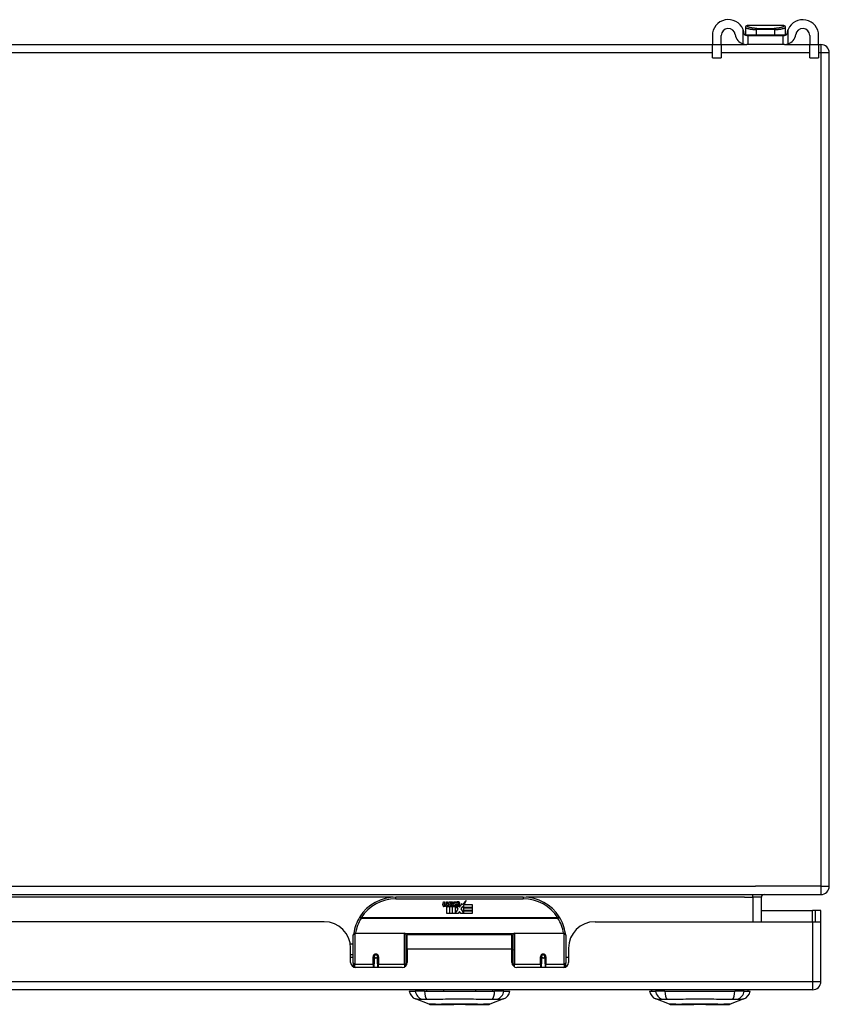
# Model space of a CAD drawing. Header units: inches. Extents: x 20 to 506, y 54 to 238.
# Tile 7 of 33: x 107 to 116, y 54 to 66. Entities that reach past the tile are written whole.
import ezdxf

# ---------------------------------------------------------------- set-up
doc = ezdxf.new("R2010")
doc.units = ezdxf.units.IN
doc.header["$MEASUREMENT"] = 0
doc.layers.add('Visible Edges(ANSI)', color=7, linetype='Continuous', lineweight=25)
doc.layers.add('Visible Tangent Edges(ANSI)', color=7, linetype='Continuous', lineweight=25)

msp = doc.modelspace()

# ---------------------------------------------------------------- linework, layer by layer
at = {"layer": 'Visible Edges(ANSI)'}
for p, q in [((115.264, 65.918), (115.264, 65.917)), ((115.264, 65.917), (115.264, 65.828)), ((115.717, 65.938), (115.284, 65.938)), ((115.737, 65.917), (115.737, 65.918)), ((115.737, 65.828), (115.737, 65.917)), ((114.875, 65.82), (114.875, 65.713)), ((114.98, 65.713), (114.98, 65.82)), ((115.279, 65.82), (115.297, 65.82)), ((115.297, 65.715), (115.297, 65.82)), ((115.297, 65.82), (115.703, 65.82)), ((115.703, 65.82), (115.722, 65.82)), ((115.703, 65.82), (115.703, 65.715)), ((116.02, 65.82), (116.02, 65.713)), ((116.125, 65.713), (116.125, 65.82)), ((68.349, 65.715), (114.875, 65.715)), ((114.875, 65.557), (114.875, 65.713)), ((114.98, 65.715), (115.279, 65.715)), ((114.98, 65.713), (114.98, 65.557)), ((115.297, 65.715), (115.279, 65.715)), ((115.703, 65.715), (115.297, 65.715)), ((115.722, 65.715), (115.703, 65.715)), ((115.722, 65.715), (116.02, 65.715)), ((116.02, 65.557), (116.02, 65.713)), ((116.125, 65.715), (116.151, 65.715)), ((116.125, 65.713), (116.125, 65.557)), ((116.25, 55.814), (116.25, 65.616)), ((114.875, 65.557), (114.98, 65.557)), ((116.02, 65.557), (116.125, 65.557)), ((68.349, 55.715), (116.151, 55.715)), ((112.652, 55.685), (111.152, 55.685)), ((111.707, 55.596), (111.713, 55.63)), ((111.713, 55.63), (111.726, 55.63)), ((111.726, 55.63), (111.72, 55.596)), ((111.743, 55.608), (111.747, 55.63)), ((111.747, 55.63), (111.76, 55.63)), ((111.76, 55.63), (111.754, 55.596)), ((111.777, 55.608), (111.781, 55.63)), ((111.781, 55.63), (111.794, 55.63)), ((111.794, 55.63), (111.784, 55.575)), ((111.79, 55.575), (111.814, 55.602)), ((111.801, 55.63), (111.817, 55.63)), ((111.814, 55.602), (111.801, 55.63)), ((111.817, 55.63), (111.825, 55.611)), ((111.825, 55.611), (111.827, 55.611)), ((111.827, 55.611), (111.84, 55.63)), ((111.857, 55.63), (111.832, 55.602)), ((111.832, 55.602), (111.846, 55.575)), ((111.84, 55.63), (111.857, 55.63)), ((111.855, 55.606), (111.892, 55.606)), ((111.862, 55.618), (111.862, 55.627)), ((111.903, 55.568), (111.934, 55.612)), ((111.934, 55.612), (111.936, 55.598)), ((111.936, 55.598), (111.98, 55.644)), ((111.98, 55.644), (111.955, 55.597)), ((115.452, 55.395), (115.452, 55.684)), ((111.752, 55.492), (111.752, 55.571)), ((111.782, 55.492), (111.752, 55.492)), ((111.77, 55.579), (111.769, 55.573)), ((111.769, 55.573), (111.782, 55.573)), ((111.774, 55.585), (111.771, 55.585)), ((111.773, 55.575), (111.774, 55.585)), ((111.784, 55.575), (111.773, 55.575)), ((111.782, 55.573), (111.782, 55.492)), ((111.786, 55.573), (111.808, 55.573)), ((111.786, 55.492), (111.786, 55.573)), ((111.816, 55.492), (111.786, 55.492)), ((111.806, 55.575), (111.79, 55.575)), ((111.82, 55.594), (111.806, 55.575)), ((111.808, 55.573), (111.816, 55.583)), ((111.816, 55.583), (111.816, 55.492)), ((111.822, 55.594), (111.82, 55.594)), ((111.82, 55.59), (111.827, 55.573)), ((111.82, 55.492), (111.82, 55.59)), ((111.887, 55.492), (111.82, 55.492)), ((111.83, 55.575), (111.822, 55.594)), ((111.827, 55.573), (111.85, 55.573)), ((111.846, 55.575), (111.83, 55.575)), ((111.85, 55.573), (111.85, 55.493)), ((111.85, 55.493), (111.886, 55.542)), ((111.886, 55.542), (111.866, 55.572)), ((111.891, 55.597), (111.867, 55.597)), ((111.901, 55.518), (111.887, 55.492)), ((111.896, 55.58), (111.903, 55.568)), ((111.918, 55.492), (111.901, 55.518)), ((111.936, 55.574), (111.916, 55.546)), ((111.916, 55.546), (111.953, 55.492)), ((112.052, 55.492), (111.918, 55.492)), ((111.938, 55.564), (111.936, 55.574)), ((111.953, 55.593), (111.938, 55.564)), ((111.953, 55.565), (111.953, 55.593)), ((112.052, 55.565), (111.953, 55.565)), ((111.953, 55.56), (112.052, 55.56)), ((111.953, 55.528), (111.953, 55.56)), ((112.052, 55.528), (111.953, 55.528)), ((111.953, 55.524), (112.052, 55.524)), ((111.953, 55.492), (111.953, 55.524)), ((111.955, 55.597), (112.052, 55.597)), ((112.052, 55.597), (112.052, 55.565)), ((112.052, 55.56), (112.052, 55.528)), ((112.052, 55.524), (112.052, 55.492)), ((115.452, 55.529), (116.053, 55.529)), ((116.084, 55.529), (116.053, 55.529)), ((116.152, 55.529), (116.084, 55.529)), ((116.084, 55.529), (116.084, 55.395)), ((116.152, 55.412), (116.152, 55.529)), ((110.309, 55.395), (100.394, 55.395)), ((113.495, 55.395), (116.053, 55.395)), ((116.053, 55.395), (116.15, 55.395)), ((116.152, 54.694), (116.152, 55.412)), ((110.672, 55.26), (111.256, 55.26)), ((112.548, 55.26), (113.132, 55.26)), ((110.617, 55.135), (110.652, 55.135)), ((110.652, 54.91), (110.652, 55.24)), ((111.272, 55.244), (111.272, 54.906)), ((111.272, 55.168), (111.286, 55.168)), ((111.286, 55.072), (111.286, 55.24)), ((112.517, 55.24), (111.286, 55.24)), ((112.517, 55.072), (112.517, 55.24)), ((112.532, 54.906), (112.532, 55.244)), ((113.152, 55.24), (113.152, 54.91)), ((110.621, 54.917), (110.621, 55.083)), ((111.286, 55.072), (111.286, 54.917)), ((112.517, 54.917), (112.517, 55.072)), ((113.183, 55.083), (113.183, 54.917)), ((110.621, 55.009), (110.652, 55.009)), ((110.652, 54.976), (110.621, 54.976)), ((110.652, 54.91), (110.652, 54.865)), ((110.896, 54.987), (110.896, 54.901)), ((110.898, 54.985), (110.896, 54.985)), ((110.897, 54.993), (110.899, 54.992)), ((110.898, 54.993), (110.898, 54.987)), ((110.902, 54.976), (110.9, 54.976)), ((110.936, 54.976), (110.933, 54.976)), ((110.937, 54.984), (110.939, 54.984)), ((110.939, 54.901), (110.939, 54.987)), ((111.272, 54.977), (111.286, 54.977)), ((111.272, 54.879), (111.272, 54.906)), ((112.532, 54.906), (112.532, 54.879)), ((112.865, 54.987), (112.865, 54.901)), ((112.865, 54.985), (112.867, 54.985)), ((112.867, 54.997), (112.867, 54.987)), ((112.87, 54.976), (112.868, 54.976)), ((112.904, 54.976), (112.902, 54.976)), ((112.906, 54.987), (112.906, 54.997)), ((112.906, 54.985), (112.908, 54.985)), ((112.908, 54.901), (112.908, 54.987)), ((113.183, 54.976), (113.152, 54.976)), ((113.152, 54.865), (113.152, 54.91)), ((111.227, 54.858), (110.68, 54.858)), ((110.896, 54.858), (110.896, 54.901)), ((110.939, 54.901), (110.939, 54.858)), ((113.124, 54.858), (112.577, 54.858)), ((112.865, 54.858), (112.865, 54.901)), ((112.908, 54.901), (112.908, 54.858)), ((116.053, 54.595), (68.448, 54.595)), ((111.311, 54.579), (111.379, 54.579)), ((111.49, 54.579), (111.379, 54.579)), ((111.49, 54.579), (112.314, 54.579)), ((111.514, 54.595), (111.514, 54.579)), ((111.714, 54.595), (111.714, 54.579)), ((112.09, 54.595), (112.09, 54.579)), ((112.29, 54.595), (112.29, 54.579)), ((112.424, 54.579), (112.314, 54.579)), ((112.424, 54.579), (112.492, 54.579)), ((114.137, 54.579), (114.205, 54.579)), ((114.316, 54.579), (114.205, 54.579)), ((114.316, 54.579), (115.14, 54.579)), ((115.25, 54.579), (115.14, 54.579)), ((115.25, 54.579), (115.318, 54.579)), ((111.545, 54.425), (111.385, 54.487)), ((112.419, 54.487), (112.259, 54.425)), ((114.371, 54.425), (114.211, 54.487)), ((115.245, 54.487), (115.085, 54.425))]:
    msp.add_line(p, q, dxfattribs=at)
at = {"layer": 'Visible Edges(ANSI)', "flags": 128}
for points in [[(115.249, 65.846), (115.248, 65.848), (115.248, 65.85), (115.248, 65.852), (115.247, 65.854), (115.247, 65.856), (115.246, 65.858), (115.246, 65.86), (115.246, 65.862), (115.245, 65.864), (115.245, 65.866), (115.244, 65.868), (115.244, 65.87), (115.243, 65.872), (115.242, 65.874), (115.242, 65.876), (115.241, 65.878), (115.241, 65.88), (115.24, 65.882), (115.239, 65.884), (115.238, 65.886), (115.238, 65.888), (115.237, 65.889), (115.236, 65.891), (115.235, 65.893)], [(115.279, 65.82), (115.278, 65.82), (115.276, 65.82), (115.275, 65.82), (115.273, 65.82), (115.272, 65.821), (115.27, 65.821), (115.268, 65.822), (115.267, 65.822), (115.265, 65.823), (115.263, 65.824), (115.262, 65.825), (115.26, 65.826), (115.259, 65.827), (115.257, 65.829), (115.256, 65.83), (115.255, 65.832), (115.254, 65.833), (115.253, 65.835), (115.252, 65.837), (115.251, 65.838), (115.25, 65.84), (115.249, 65.842), (115.249, 65.844), (115.249, 65.846)], [(115.752, 65.846), (115.752, 65.844), (115.752, 65.842), (115.751, 65.84), (115.75, 65.838), (115.749, 65.837), (115.748, 65.835), (115.747, 65.833), (115.746, 65.832), (115.745, 65.83), (115.744, 65.829), (115.742, 65.827), (115.741, 65.826), (115.739, 65.825), (115.737, 65.824), (115.736, 65.823), (115.734, 65.822), (115.733, 65.822), (115.731, 65.821), (115.729, 65.821), (115.728, 65.82), (115.726, 65.82), (115.725, 65.82), (115.723, 65.82), (115.722, 65.82)], [(115.765, 65.893), (115.765, 65.891), (115.764, 65.889), (115.763, 65.888), (115.762, 65.886), (115.762, 65.884), (115.761, 65.882), (115.76, 65.88), (115.76, 65.878), (115.759, 65.876), (115.759, 65.874), (115.758, 65.872), (115.757, 65.87), (115.757, 65.868), (115.756, 65.866), (115.756, 65.864), (115.755, 65.862), (115.755, 65.86), (115.754, 65.858), (115.754, 65.856), (115.754, 65.854), (115.753, 65.852), (115.753, 65.85), (115.753, 65.848), (115.752, 65.846)], [(115.235, 65.722), (115.237, 65.721), (115.239, 65.721), (115.241, 65.72), (115.243, 65.72), (115.245, 65.719), (115.247, 65.719), (115.249, 65.718), (115.251, 65.718), (115.253, 65.717), (115.255, 65.717), (115.257, 65.716), (115.259, 65.716), (115.261, 65.716), (115.263, 65.716), (115.264, 65.715), (115.266, 65.715), (115.268, 65.715), (115.27, 65.715), (115.272, 65.715), (115.273, 65.715), (115.275, 65.715), (115.276, 65.715), (115.278, 65.715), (115.279, 65.715)], [(115.722, 65.715), (115.723, 65.715), (115.725, 65.715), (115.726, 65.715), (115.728, 65.715), (115.729, 65.715), (115.731, 65.715), (115.733, 65.715), (115.735, 65.715), (115.736, 65.715), (115.738, 65.716), (115.74, 65.716), (115.742, 65.716), (115.744, 65.716), (115.746, 65.717), (115.748, 65.717), (115.75, 65.718), (115.752, 65.718), (115.754, 65.719), (115.756, 65.719), (115.758, 65.72), (115.76, 65.72), (115.762, 65.721), (115.764, 65.721), (115.765, 65.722)], [(110.657, 55.259), (110.657, 55.258), (110.657, 55.258), (110.657, 55.258), (110.657, 55.258), (110.657, 55.257), (110.657, 55.257), (110.657, 55.257), (110.657, 55.257), (110.657, 55.256), (110.657, 55.256), (110.657, 55.256), (110.657, 55.256), (110.657, 55.255), (110.657, 55.255), (110.657, 55.255), (110.657, 55.255), (110.657, 55.254), (110.657, 55.254), (110.657, 55.254), (110.657, 55.254), (110.657, 55.253), (110.657, 55.253), (110.657, 55.253), (110.657, 55.253)], [(113.147, 55.253), (113.147, 55.253), (113.147, 55.253), (113.147, 55.253), (113.147, 55.254), (113.147, 55.254), (113.147, 55.254), (113.147, 55.254), (113.147, 55.255), (113.147, 55.255), (113.147, 55.255), (113.147, 55.255), (113.147, 55.256), (113.147, 55.256), (113.147, 55.256), (113.147, 55.256), (113.147, 55.257), (113.147, 55.257), (113.147, 55.257), (113.147, 55.257), (113.147, 55.258), (113.147, 55.258), (113.147, 55.258), (113.146, 55.258), (113.146, 55.259)], [(110.896, 54.987), (110.896, 54.99), (110.897, 54.993), (110.898, 54.995), (110.899, 54.998), (110.9, 55), (110.902, 55.002), (110.904, 55.004), (110.906, 55.006), (110.909, 55.007), (110.912, 55.008), (110.915, 55.009), (110.918, 55.009), (110.921, 55.009), (110.924, 55.008), (110.926, 55.007), (110.929, 55.006), (110.931, 55.004), (110.933, 55.002), (110.935, 55), (110.937, 54.998), (110.938, 54.995), (110.939, 54.993), (110.939, 54.99), (110.939, 54.987)], [(111.286, 54.939), (111.286, 54.939), (111.286, 54.939), (111.286, 54.939), (111.286, 54.939), (111.286, 54.939), (111.286, 54.939), (111.286, 54.94), (111.286, 54.94), (111.286, 54.94), (111.286, 54.94), (111.286, 54.94), (111.286, 54.94), (111.286, 54.94), (111.286, 54.94), (111.286, 54.94), (111.286, 54.94), (111.286, 54.94), (111.286, 54.94), (111.286, 54.94), (111.286, 54.94), (111.286, 54.94), (111.286, 54.94), (111.286, 54.94), (111.286, 54.94)], [(112.517, 54.94), (112.517, 54.94), (112.517, 54.94), (112.518, 54.94), (112.518, 54.94), (112.518, 54.94), (112.518, 54.94), (112.518, 54.94), (112.518, 54.94), (112.518, 54.94), (112.518, 54.94), (112.518, 54.94), (112.518, 54.94), (112.518, 54.94), (112.518, 54.94), (112.518, 54.94), (112.518, 54.94), (112.518, 54.94), (112.518, 54.939), (112.518, 54.939), (112.518, 54.939), (112.518, 54.939), (112.518, 54.939), (112.518, 54.939), (112.518, 54.939)], [(112.865, 54.987), (112.865, 54.99), (112.865, 54.993), (112.866, 54.995), (112.867, 54.998), (112.869, 55), (112.87, 55.002), (112.873, 55.004), (112.875, 55.006), (112.878, 55.007), (112.88, 55.008), (112.883, 55.009), (112.886, 55.009), (112.889, 55.009), (112.892, 55.008), (112.895, 55.007), (112.897, 55.006), (112.9, 55.004), (112.902, 55.002), (112.904, 55), (112.905, 54.998), (112.906, 54.995), (112.907, 54.993), (112.908, 54.99), (112.908, 54.987)], [(111.547, 54.425), (111.547, 54.425), (111.549, 54.425), (111.551, 54.425), (111.554, 54.424), (111.557, 54.424), (111.562, 54.424), (111.568, 54.424), (111.574, 54.424), (111.581, 54.424), (111.589, 54.424), (111.597, 54.424), (111.607, 54.424), (111.617, 54.424), (111.627, 54.424), (111.639, 54.424), (111.651, 54.424), (111.663, 54.424), (111.676, 54.424), (111.69, 54.424), (111.704, 54.424), (111.719, 54.424), (111.734, 54.424), (111.75, 54.424), (111.766, 54.424), (111.782, 54.424), (111.799, 54.424), (111.816, 54.424), (111.833, 54.424), (111.85, 54.425), (111.867, 54.425), (111.884, 54.425), (111.902, 54.425), (111.919, 54.425), (111.937, 54.425), (111.954, 54.425), (111.971, 54.424), (111.988, 54.424), (112.005, 54.424), (112.022, 54.424), (112.038, 54.424), (112.054, 54.424), (112.07, 54.424), (112.085, 54.424), (112.1, 54.424), (112.114, 54.424), (112.128, 54.424), (112.141, 54.424), (112.153, 54.424), (112.165, 54.424), (112.177, 54.424), (112.187, 54.424), (112.197, 54.424), (112.207, 54.424), (112.215, 54.424), (112.223, 54.424), (112.23, 54.424), (112.236, 54.424), (112.242, 54.424), (112.246, 54.424), (112.25, 54.424), (112.253, 54.425), (112.255, 54.425), (112.257, 54.425), (112.257, 54.425)], [(114.373, 54.425), (114.373, 54.425), (114.375, 54.425), (114.377, 54.425), (114.38, 54.424), (114.383, 54.424), (114.388, 54.424), (114.394, 54.424), (114.4, 54.424), (114.407, 54.424), (114.415, 54.424), (114.423, 54.424), (114.433, 54.424), (114.443, 54.424), (114.453, 54.424), (114.465, 54.424), (114.477, 54.424), (114.489, 54.424), (114.503, 54.424), (114.516, 54.424), (114.53, 54.424), (114.545, 54.424), (114.56, 54.424), (114.576, 54.424), (114.592, 54.424), (114.608, 54.424), (114.625, 54.424), (114.642, 54.424), (114.659, 54.424), (114.676, 54.425), (114.693, 54.425), (114.711, 54.425), (114.728, 54.425), (114.746, 54.425), (114.763, 54.425), (114.78, 54.425), (114.798, 54.424), (114.814, 54.424), (114.831, 54.424), (114.848, 54.424), (114.864, 54.424), (114.88, 54.424), (114.896, 54.424), (114.911, 54.424), (114.926, 54.424), (114.94, 54.424), (114.954, 54.424), (114.967, 54.424), (114.979, 54.424), (114.991, 54.424), (115.003, 54.424), (115.013, 54.424), (115.023, 54.424), (115.033, 54.424), (115.041, 54.424), (115.049, 54.424), (115.056, 54.424), (115.062, 54.424), (115.068, 54.424), (115.072, 54.424), (115.076, 54.424), (115.079, 54.425), (115.081, 54.425), (115.083, 54.425), (115.083, 54.425)]]:
    msp.add_lwpolyline(points, dxfattribs=at)
at = {"layer": 'Visible Edges(ANSI)'}
for centre in [(110.918, 54.987), (112.886, 54.987)]:
    msp.add_circle(centre, 0.0197, dxfattribs=at)
for centre, radius, start, end in [((115.063, 65.82), 0.188, 23.0739, 180), ((115.284, 65.918), 0.0197, 90, 180), ((115.717, 65.918), 0.0197, 0, 90), ((115.938, 65.82), 0.187, 0, 156.9261), ((115.063, 65.82), 0.0825, 8.1564, 180), ((115.279, 65.851), 0.136, 188.1564, 251.2171), ((115.272, 65.828), 0.00787, 180, 218.1289), ((115.729, 65.828), 0.00787, 321.8711, 0), ((115.722, 65.851), 0.136, 288.7829, 351.8436), ((115.938, 65.82), 0.0825, 0, 171.8436), ((116.151, 65.616), 0.099, 0, 90), ((115.483, 55.684), 0.031, 90, 180), ((116.151, 55.814), 0.099, 270, 0), ((111.152, 55.185), 0.5, 90, 147.7623), ((111.697, 55.615), 0.0465, 328.5584, 350.8257), ((111.731, 55.616), 0.0465, 327.5992, 350), ((111.881, 55.595), 0.0282, 156.1555, 203.8445), ((111.88, 55.569), 0.0607, 81.5605, 107.3343), ((111.874, 55.59), 0.0307, 64.6784, 112.5609), ((111.883, 55.609), 0.0096, 343.5261, 64.6784), ((111.886, 55.61), 0.0197, 356.5646, 81.5605), ((111.866, 55.611), 0.0398, 314.1684, 356.5646), ((112.652, 55.185), 0.5, 32.2377, 90), ((111.735, 55.59), 0.0288, 169, 198.4748), ((111.718, 55.584), 0.0105, 198.4748, 269.6788), ((111.718, 55.599), 0.0246, 269.6788, 333.9508), ((111.732, 55.593), 0.0123, 169.9922, 203.5487), ((111.727, 55.591), 0.006, 203.5487, 276.1027), ((111.726, 55.597), 0.0126, 276.1027, 327.6083), ((111.768, 55.59), 0.0288, 183.6169, 196.9928), ((111.751, 55.584), 0.0101, 196.9928, 269.4776), ((111.751, 55.598), 0.024, 269.4776, 327.4114), ((111.752, 55.595), 0.024, 268.7952, 316.5849), ((111.766, 55.593), 0.0123, 170, 203.5571), ((111.76, 55.591), 0.006, 203.5571, 276.03), ((111.76, 55.597), 0.0126, 276.03, 327.5992), ((111.869, 55.59), 0.0152, 203.8445, 265.0802), ((111.875, 55.593), 0.00955, 151.4547, 231.1652), ((111.873, 55.604), 0.033, 257.079, 313.1785), ((111.873, 55.604), 0.0299, 260.4085, 314.1684), ((111.876, 55.594), 0.0109, 231.1652, 289.3797), ((111.874, 55.599), 0.0168, 289.3797, 352.9975), ((110.309, 55.083), 0.312, 0, 90), ((111.152, 55.185), 0.5, 147.7623, 171.4919), ((112.652, 55.185), 0.5, 8.5081, 32.2377), ((113.495, 55.083), 0.312, 90, 180), ((116.053, 55.412), 0.099, 350.1123, 0), ((110.672, 55.24), 0.0197, 90, 180), ((111.256, 55.244), 0.0157, 0, 90), ((112.548, 55.244), 0.0157, 90, 180), ((113.132, 55.24), 0.0197, 0, 90), ((110.68, 54.917), 0.0591, 180, 270), ((110.918, 54.987), 0.0217, 180, 350.853), ((111.227, 54.917), 0.0591, 270, 0), ((112.577, 54.917), 0.0591, 180, 270), ((112.886, 54.987), 0.0217, 180, 0), ((113.124, 54.917), 0.0591, 270, 0), ((116.053, 54.694), 0.099, 270, 0), ((111.428, 54.597), 0.118, 188.6009, 248.7495), ((112.376, 54.597), 0.118, 291.2505, 351.3991), ((114.254, 54.597), 0.118, 188.6009, 248.7495), ((114.196, 54.572), 0.0394, 143.1301, 168.463), ((115.202, 54.597), 0.118, 291.2505, 351.3991), ((115.259, 54.572), 0.0394, 11.537, 36.8699), ((111.547, 54.429), 0.00492, 248.7495, 269.7912), ((112.257, 54.429), 0.00492, 270.2088, 291.2505), ((114.373, 54.429), 0.00492, 248.7495, 269.7912), ((115.083, 54.429), 0.00492, 270.2088, 291.2505)]:
    msp.add_arc(centre, radius, start, end, dxfattribs=at)
for start_param, end_param in [(3.444465, 3.571292), (5.853486, 5.980313)]:
    msp.add_ellipse((112.886, 54.996), major_axis=(0.0217, 0), ratio=0.267949, start_param=start_param, end_param=end_param, dxfattribs=at)
at = {"layer": 'Visible Tangent Edges(ANSI)'}
for p, q in [((115.235, 65.893), (115.235, 65.722)), ((115.264, 65.828), (115.395, 65.828)), ((115.395, 65.828), (115.395, 65.891)), ((115.605, 65.891), (115.395, 65.891)), ((115.395, 65.828), (115.605, 65.828)), ((115.397, 65.905), (115.603, 65.905)), ((115.605, 65.891), (115.605, 65.828)), ((115.605, 65.828), (115.737, 65.828)), ((115.765, 65.722), (115.765, 65.893)), ((114.98, 65.713), (114.875, 65.713)), ((116.125, 65.713), (116.02, 65.713)), ((116.151, 65.715), (116.151, 65.616)), ((114.875, 65.616), (68.349, 65.616)), ((116.02, 65.616), (114.98, 65.616)), ((116.151, 65.616), (116.125, 65.616)), ((116.25, 65.616), (116.151, 65.616)), ((116.151, 65.616), (116.151, 55.814)), ((68.349, 55.814), (115.384, 55.814)), ((115.353, 55.684), (115.353, 55.715)), ((116.151, 55.814), (115.384, 55.814)), ((116.151, 55.814), (116.25, 55.814)), ((116.151, 55.814), (116.151, 55.715)), ((111.12, 55.684), (99.583, 55.684)), ((111.152, 55.665), (111.152, 55.685)), ((111.152, 55.665), (112.652, 55.665)), ((112.652, 55.685), (112.652, 55.665)), ((115.252, 55.684), (112.684, 55.684)), ((115.252, 55.684), (115.353, 55.684)), ((115.452, 55.684), (115.353, 55.684)), ((115.353, 55.684), (115.353, 55.395)), ((116.053, 55.395), (116.053, 55.529)), ((110.746, 55.441), (110.729, 55.451)), ((113.058, 55.441), (110.746, 55.441)), ((110.746, 55.437), (110.746, 55.441)), ((110.746, 55.437), (113.058, 55.437)), ((113.075, 55.451), (113.058, 55.441)), ((113.058, 55.441), (113.058, 55.437)), ((116.053, 55.395), (116.053, 54.694)), ((110.672, 55.26), (110.672, 54.891)), ((111.256, 54.891), (111.256, 55.26)), ((112.534, 55.252), (111.27, 55.252)), ((112.548, 55.26), (112.548, 54.891)), ((113.132, 54.891), (113.132, 55.26)), ((112.517, 55.072), (111.286, 55.072)), ((110.886, 54.891), (110.886, 54.983)), ((110.949, 54.983), (110.949, 54.891)), ((112.855, 54.891), (112.855, 54.983)), ((112.877, 55.007), (112.895, 55.007)), ((112.918, 54.983), (112.918, 54.891)), ((110.672, 54.859), (110.672, 54.891)), ((110.886, 54.891), (110.672, 54.891)), ((110.886, 54.891), (110.886, 54.858)), ((111.256, 54.891), (110.949, 54.891)), ((110.949, 54.858), (110.949, 54.891)), ((111.256, 54.891), (111.256, 54.866)), ((112.548, 54.866), (112.548, 54.891)), ((112.855, 54.891), (112.548, 54.891)), ((112.855, 54.891), (112.855, 54.858)), ((113.132, 54.891), (112.918, 54.891)), ((112.918, 54.858), (112.918, 54.891)), ((113.132, 54.891), (113.132, 54.859)), ((68.448, 54.694), (116.053, 54.694)), ((116.053, 54.694), (116.152, 54.694)), ((116.053, 54.694), (116.053, 54.595)), ((115.245, 54.487), (115.085, 54.425))]:
    msp.add_line(p, q, dxfattribs=at)
at = {"layer": 'Visible Tangent Edges(ANSI)', "flags": 128}
for points in [[(115.264, 65.917), (115.264, 65.916), (115.265, 65.915), (115.267, 65.914), (115.268, 65.913), (115.271, 65.912), (115.274, 65.91), (115.277, 65.909), (115.281, 65.908), (115.285, 65.906), (115.29, 65.905), (115.295, 65.903), (115.3, 65.902), (115.306, 65.9), (115.313, 65.899), (115.32, 65.897), (115.327, 65.896), (115.334, 65.895), (115.342, 65.894), (115.35, 65.893), (115.359, 65.892), (115.368, 65.891), (115.377, 65.891), (115.386, 65.891), (115.395, 65.891)], [(115.281, 65.936), (115.281, 65.936), (115.281, 65.937), (115.282, 65.937), (115.282, 65.937), (115.282, 65.937), (115.282, 65.937), (115.282, 65.937), (115.282, 65.937), (115.282, 65.937), (115.282, 65.937), (115.282, 65.937), (115.283, 65.937), (115.283, 65.938), (115.283, 65.938), (115.283, 65.938), (115.283, 65.938), (115.283, 65.938), (115.283, 65.938), (115.283, 65.938), (115.283, 65.938), (115.284, 65.938), (115.284, 65.938), (115.284, 65.938), (115.284, 65.938)], [(115.397, 65.905), (115.389, 65.905), (115.38, 65.905), (115.371, 65.906), (115.363, 65.906), (115.355, 65.907), (115.347, 65.908), (115.34, 65.91), (115.333, 65.911), (115.327, 65.913), (115.32, 65.914), (115.315, 65.916), (115.309, 65.918), (115.304, 65.92), (115.3, 65.921), (115.296, 65.923), (115.292, 65.925), (115.289, 65.927), (115.286, 65.929), (115.284, 65.93), (115.282, 65.932), (115.281, 65.933), (115.281, 65.934), (115.281, 65.935), (115.281, 65.936)], [(115.72, 65.936), (115.72, 65.935), (115.72, 65.934), (115.72, 65.933), (115.718, 65.932), (115.717, 65.93), (115.715, 65.929), (115.712, 65.927), (115.709, 65.925), (115.705, 65.923), (115.701, 65.921), (115.697, 65.92), (115.692, 65.918), (115.686, 65.916), (115.68, 65.914), (115.674, 65.913), (115.668, 65.911), (115.661, 65.91), (115.653, 65.908), (115.646, 65.907), (115.638, 65.906), (115.63, 65.906), (115.621, 65.905), (115.612, 65.905), (115.603, 65.905)], [(115.605, 65.891), (115.615, 65.891), (115.624, 65.891), (115.633, 65.891), (115.642, 65.892), (115.651, 65.893), (115.659, 65.894), (115.667, 65.895), (115.674, 65.896), (115.681, 65.897), (115.688, 65.899), (115.695, 65.9), (115.701, 65.902), (115.706, 65.903), (115.711, 65.905), (115.716, 65.906), (115.72, 65.908), (115.724, 65.909), (115.727, 65.91), (115.73, 65.912), (115.733, 65.913), (115.734, 65.914), (115.736, 65.915), (115.736, 65.916), (115.737, 65.917)], [(115.717, 65.938), (115.717, 65.938), (115.717, 65.938), (115.717, 65.938), (115.717, 65.938), (115.718, 65.938), (115.718, 65.938), (115.718, 65.938), (115.718, 65.938), (115.718, 65.938), (115.718, 65.938), (115.718, 65.938), (115.718, 65.937), (115.718, 65.937), (115.719, 65.937), (115.719, 65.937), (115.719, 65.937), (115.719, 65.937), (115.719, 65.937), (115.719, 65.937), (115.719, 65.937), (115.719, 65.937), (115.72, 65.937), (115.72, 65.936), (115.72, 65.936)], [(112.532, 55.108), (112.531, 55.108), (112.531, 55.109), (112.53, 55.109), (112.53, 55.11), (112.529, 55.111), (112.529, 55.111), (112.528, 55.112), (112.528, 55.112), (112.527, 55.113), (112.526, 55.113), (112.526, 55.114), (112.525, 55.115), (112.525, 55.115), (112.524, 55.116), (112.523, 55.116), (112.523, 55.117), (112.522, 55.117), (112.521, 55.118), (112.521, 55.118), (112.52, 55.119), (112.519, 55.119), (112.519, 55.12), (112.518, 55.121), (112.517, 55.121)], [(112.517, 55.103), (112.519, 55.101), (112.52, 55.1), (112.521, 55.098), (112.522, 55.096), (112.523, 55.094), (112.523, 55.092), (112.524, 55.091), (112.525, 55.089), (112.526, 55.087), (112.527, 55.085), (112.527, 55.083), (112.528, 55.082), (112.529, 55.08), (112.529, 55.078), (112.53, 55.076), (112.53, 55.075), (112.53, 55.073), (112.531, 55.071), (112.531, 55.069), (112.531, 55.068), (112.532, 55.066), (112.532, 55.064), (112.532, 55.063), (112.532, 55.061)], [(110.949, 54.983), (110.949, 54.987), (110.948, 54.991), (110.947, 54.995), (110.945, 54.999), (110.943, 55.002), (110.941, 55.006), (110.938, 55.009), (110.934, 55.011), (110.93, 55.013), (110.926, 55.015), (110.922, 55.016), (110.918, 55.016), (110.913, 55.016), (110.909, 55.015), (110.905, 55.013), (110.901, 55.011), (110.898, 55.009), (110.895, 55.006), (110.892, 55.002), (110.89, 54.999), (110.888, 54.995), (110.887, 54.991), (110.886, 54.987), (110.886, 54.983)], [(111.286, 54.977), (111.285, 54.974), (111.284, 54.972), (111.284, 54.97), (111.283, 54.967), (111.283, 54.965), (111.282, 54.962), (111.282, 54.96), (111.281, 54.958), (111.281, 54.955), (111.28, 54.953), (111.28, 54.95), (111.279, 54.948), (111.279, 54.945), (111.278, 54.943), (111.278, 54.941), (111.278, 54.938), (111.277, 54.936), (111.277, 54.933), (111.276, 54.931), (111.276, 54.928), (111.276, 54.926), (111.276, 54.923), (111.275, 54.921), (111.275, 54.918)], [(112.529, 54.918), (112.529, 54.921), (112.528, 54.924), (112.528, 54.926), (112.528, 54.929), (112.527, 54.931), (112.527, 54.934), (112.527, 54.937), (112.526, 54.939), (112.526, 54.942), (112.525, 54.944), (112.525, 54.947), (112.524, 54.949), (112.524, 54.952), (112.523, 54.954), (112.523, 54.957), (112.522, 54.96), (112.522, 54.962), (112.521, 54.965), (112.521, 54.967), (112.52, 54.97), (112.519, 54.972), (112.519, 54.975), (112.518, 54.977), (112.517, 54.98)], [(112.918, 54.983), (112.917, 54.987), (112.917, 54.991), (112.916, 54.995), (112.914, 54.999), (112.912, 55.002), (112.909, 55.006), (112.906, 55.009), (112.903, 55.011), (112.899, 55.013), (112.895, 55.015), (112.89, 55.016), (112.886, 55.016), (112.882, 55.016), (112.878, 55.015), (112.874, 55.013), (112.87, 55.011), (112.866, 55.009), (112.863, 55.006), (112.861, 55.002), (112.859, 54.999), (112.857, 54.995), (112.856, 54.991), (112.855, 54.987), (112.855, 54.983)], [(111.385, 54.487), (111.386, 54.487), (111.386, 54.487), (111.387, 54.487), (111.388, 54.487), (111.389, 54.487), (111.39, 54.487), (111.392, 54.487), (111.394, 54.487), (111.396, 54.487), (111.399, 54.487), (111.402, 54.486), (111.405, 54.486), (111.408, 54.486), (111.412, 54.486), (111.415, 54.486), (111.419, 54.486), (111.424, 54.486), (111.428, 54.486), (111.433, 54.486), (111.438, 54.486), (111.443, 54.486), (111.448, 54.486), (111.454, 54.486), (111.462, 54.485)], [(111.462, 54.485), (111.463, 54.485), (111.465, 54.485), (111.466, 54.486), (111.468, 54.486), (111.47, 54.486), (111.471, 54.486), (111.473, 54.486), (111.475, 54.486), (111.477, 54.486), (111.479, 54.486), (111.481, 54.486), (111.483, 54.486), (111.485, 54.486), (111.488, 54.486), (111.49, 54.486), (111.492, 54.486), (111.495, 54.486), (111.497, 54.486), (111.5, 54.486), (111.502, 54.486), (111.505, 54.486), (111.508, 54.485), (111.511, 54.485), (111.513, 54.485)], [(111.513, 54.485), (111.547, 54.486), (111.578, 54.486), (111.609, 54.486), (111.641, 54.486), (111.673, 54.486), (111.705, 54.486), (111.738, 54.487), (111.77, 54.487), (111.803, 54.487), (111.836, 54.487), (111.869, 54.487), (111.902, 54.487), (111.935, 54.487), (111.968, 54.487), (112.001, 54.487), (112.033, 54.487), (112.066, 54.487), (112.099, 54.486), (112.131, 54.486), (112.163, 54.486), (112.195, 54.486), (112.226, 54.486), (112.257, 54.486), (112.291, 54.485)], [(112.291, 54.485), (112.293, 54.485), (112.296, 54.485), (112.299, 54.486), (112.301, 54.486), (112.304, 54.486), (112.307, 54.486), (112.309, 54.486), (112.311, 54.486), (112.314, 54.486), (112.316, 54.486), (112.318, 54.486), (112.321, 54.486), (112.323, 54.486), (112.325, 54.486), (112.327, 54.486), (112.329, 54.486), (112.331, 54.486), (112.333, 54.486), (112.334, 54.486), (112.336, 54.486), (112.338, 54.486), (112.339, 54.485), (112.341, 54.485), (112.342, 54.485)], [(112.342, 54.485), (112.35, 54.486), (112.356, 54.486), (112.361, 54.486), (112.366, 54.486), (112.371, 54.486), (112.376, 54.486), (112.38, 54.486), (112.385, 54.486), (112.389, 54.486), (112.392, 54.486), (112.396, 54.486), (112.399, 54.486), (112.402, 54.486), (112.405, 54.487), (112.408, 54.487), (112.41, 54.487), (112.412, 54.487), (112.414, 54.487), (112.415, 54.487), (112.416, 54.487), (112.417, 54.487), (112.418, 54.487), (112.418, 54.487), (112.419, 54.487)], [(114.211, 54.487), (114.212, 54.487), (114.212, 54.487), (114.213, 54.487), (114.214, 54.487), (114.215, 54.487), (114.216, 54.487), (114.218, 54.487), (114.22, 54.487), (114.222, 54.487), (114.225, 54.487), (114.228, 54.486), (114.231, 54.486), (114.234, 54.486), (114.238, 54.486), (114.241, 54.486), (114.245, 54.486), (114.25, 54.486), (114.254, 54.486), (114.259, 54.486), (114.264, 54.486), (114.269, 54.486), (114.274, 54.486), (114.28, 54.486), (114.288, 54.485)], [(114.288, 54.485), (114.289, 54.485), (114.291, 54.485), (114.292, 54.486), (114.294, 54.486), (114.296, 54.486), (114.297, 54.486), (114.299, 54.486), (114.301, 54.486), (114.303, 54.486), (114.305, 54.486), (114.307, 54.486), (114.309, 54.486), (114.311, 54.486), (114.314, 54.486), (114.316, 54.486), (114.318, 54.486), (114.321, 54.486), (114.323, 54.486), (114.326, 54.486), (114.329, 54.486), (114.331, 54.486), (114.334, 54.485), (114.337, 54.485), (114.339, 54.485)], [(114.339, 54.485), (114.373, 54.486), (114.404, 54.486), (114.435, 54.486), (114.467, 54.486), (114.499, 54.486), (114.531, 54.486), (114.564, 54.487), (114.596, 54.487), (114.629, 54.487), (114.662, 54.487), (114.695, 54.487), (114.728, 54.487), (114.761, 54.487), (114.794, 54.487), (114.827, 54.487), (114.859, 54.487), (114.892, 54.487), (114.925, 54.486), (114.957, 54.486), (114.989, 54.486), (115.021, 54.486), (115.052, 54.486), (115.083, 54.486), (115.117, 54.485)], [(115.117, 54.485), (115.118, 54.485), (115.119, 54.485), (115.121, 54.485), (115.122, 54.485), (115.123, 54.486), (115.125, 54.486), (115.126, 54.486), (115.127, 54.486), (115.129, 54.486), (115.13, 54.486), (115.131, 54.486), (115.133, 54.486), (115.134, 54.486), (115.135, 54.486), (115.136, 54.486), (115.137, 54.486), (115.139, 54.486), (115.14, 54.486), (115.141, 54.486), (115.142, 54.486), (115.143, 54.486), (115.145, 54.486), (115.146, 54.486), (115.147, 54.486)], [(115.147, 54.486), (115.148, 54.486), (115.149, 54.486), (115.15, 54.486), (115.151, 54.486), (115.152, 54.486), (115.153, 54.486), (115.154, 54.486), (115.155, 54.486), (115.156, 54.486), (115.157, 54.486), (115.158, 54.486), (115.159, 54.486), (115.159, 54.486), (115.16, 54.486), (115.161, 54.486), (115.162, 54.486), (115.163, 54.486), (115.164, 54.486), (115.164, 54.486), (115.165, 54.485), (115.166, 54.485), (115.167, 54.485), (115.167, 54.485), (115.168, 54.485)], [(115.168, 54.485), (115.176, 54.486), (115.182, 54.486), (115.187, 54.486), (115.192, 54.486), (115.197, 54.486), (115.202, 54.486), (115.206, 54.486), (115.211, 54.486), (115.215, 54.486), (115.218, 54.486), (115.222, 54.486), (115.225, 54.486), (115.228, 54.486), (115.231, 54.487), (115.234, 54.487), (115.236, 54.487), (115.238, 54.487), (115.24, 54.487), (115.241, 54.487), (115.242, 54.487), (115.243, 54.487), (115.244, 54.487), (115.244, 54.487), (115.245, 54.487)], [(111.627, 54.424), (111.621, 54.425), (111.615, 54.425), (111.609, 54.425), (111.603, 54.425), (111.598, 54.425), (111.592, 54.425), (111.587, 54.425), (111.583, 54.425), (111.578, 54.425), (111.574, 54.425), (111.57, 54.425), (111.566, 54.425), (111.563, 54.425), (111.56, 54.425), (111.557, 54.425), (111.555, 54.425), (111.552, 54.425), (111.55, 54.425), (111.549, 54.425), (111.547, 54.425), (111.546, 54.425), (111.546, 54.425), (111.545, 54.425), (111.545, 54.425)], [(111.674, 54.424), (111.672, 54.424), (111.67, 54.424), (111.668, 54.424), (111.666, 54.424), (111.664, 54.424), (111.662, 54.424), (111.66, 54.424), (111.658, 54.424), (111.656, 54.424), (111.654, 54.424), (111.652, 54.424), (111.65, 54.424), (111.648, 54.424), (111.646, 54.424), (111.644, 54.424), (111.642, 54.424), (111.64, 54.424), (111.638, 54.424), (111.636, 54.424), (111.635, 54.424), (111.633, 54.424), (111.631, 54.424), (111.629, 54.424), (111.627, 54.424)], [(112.13, 54.424), (112.113, 54.425), (112.097, 54.425), (112.079, 54.425), (112.061, 54.425), (112.042, 54.425), (112.023, 54.425), (112.003, 54.425), (111.983, 54.425), (111.963, 54.425), (111.943, 54.425), (111.922, 54.425), (111.902, 54.425), (111.881, 54.425), (111.861, 54.425), (111.84, 54.425), (111.82, 54.425), (111.8, 54.425), (111.781, 54.425), (111.762, 54.425), (111.743, 54.425), (111.725, 54.425), (111.707, 54.425), (111.69, 54.425), (111.674, 54.424)], [(112.177, 54.424), (112.175, 54.424), (112.173, 54.424), (112.171, 54.424), (112.169, 54.424), (112.167, 54.424), (112.166, 54.424), (112.164, 54.424), (112.162, 54.424), (112.16, 54.424), (112.158, 54.424), (112.156, 54.424), (112.154, 54.424), (112.152, 54.424), (112.15, 54.424), (112.148, 54.424), (112.146, 54.424), (112.144, 54.424), (112.142, 54.424), (112.14, 54.424), (112.138, 54.424), (112.136, 54.424), (112.134, 54.424), (112.132, 54.424), (112.13, 54.424)], [(112.259, 54.425), (112.259, 54.425), (112.258, 54.425), (112.257, 54.425), (112.256, 54.425), (112.255, 54.425), (112.253, 54.425), (112.251, 54.425), (112.249, 54.425), (112.247, 54.425), (112.244, 54.425), (112.241, 54.425), (112.237, 54.425), (112.234, 54.425), (112.23, 54.425), (112.226, 54.425), (112.221, 54.425), (112.217, 54.425), (112.212, 54.425), (112.206, 54.425), (112.201, 54.425), (112.195, 54.425), (112.189, 54.425), (112.183, 54.425), (112.177, 54.424)], [(114.453, 54.424), (114.447, 54.425), (114.441, 54.425), (114.435, 54.425), (114.429, 54.425), (114.424, 54.425), (114.418, 54.425), (114.413, 54.425), (114.409, 54.425), (114.404, 54.425), (114.4, 54.425), (114.396, 54.425), (114.392, 54.425), (114.389, 54.425), (114.386, 54.425), (114.383, 54.425), (114.381, 54.425), (114.378, 54.425), (114.376, 54.425), (114.375, 54.425), (114.373, 54.425), (114.372, 54.425), (114.372, 54.425), (114.371, 54.425), (114.371, 54.425)], [(114.5, 54.424), (114.498, 54.424), (114.496, 54.424), (114.494, 54.424), (114.492, 54.424), (114.49, 54.424), (114.488, 54.424), (114.486, 54.424), (114.484, 54.424), (114.482, 54.424), (114.48, 54.424), (114.478, 54.424), (114.476, 54.424), (114.474, 54.424), (114.472, 54.424), (114.47, 54.424), (114.468, 54.424), (114.466, 54.424), (114.464, 54.424), (114.462, 54.424), (114.461, 54.424), (114.459, 54.424), (114.457, 54.424), (114.455, 54.424), (114.453, 54.424)], [(114.956, 54.424), (114.939, 54.425), (114.922, 54.425), (114.905, 54.425), (114.887, 54.425), (114.868, 54.425), (114.849, 54.425), (114.829, 54.425), (114.81, 54.425), (114.789, 54.425), (114.769, 54.425), (114.749, 54.425), (114.728, 54.425), (114.707, 54.425), (114.687, 54.425), (114.666, 54.425), (114.646, 54.425), (114.626, 54.425), (114.607, 54.425), (114.588, 54.425), (114.569, 54.425), (114.551, 54.425), (114.533, 54.425), (114.516, 54.425), (114.5, 54.424)], [(115.003, 54.424), (115.001, 54.424), (114.999, 54.424), (114.997, 54.424), (114.995, 54.424), (114.993, 54.424), (114.992, 54.424), (114.99, 54.424), (114.988, 54.424), (114.986, 54.424), (114.984, 54.424), (114.982, 54.424), (114.98, 54.424), (114.978, 54.424), (114.976, 54.424), (114.974, 54.424), (114.972, 54.424), (114.97, 54.424), (114.968, 54.424), (114.966, 54.424), (114.964, 54.424), (114.962, 54.424), (114.96, 54.424), (114.958, 54.424), (114.956, 54.424)], [(115.085, 54.425), (115.085, 54.425), (115.084, 54.425), (115.083, 54.425), (115.082, 54.425), (115.081, 54.425), (115.079, 54.425), (115.078, 54.425), (115.075, 54.425), (115.073, 54.425), (115.07, 54.425), (115.067, 54.425), (115.064, 54.425), (115.06, 54.425), (115.056, 54.425), (115.052, 54.425), (115.047, 54.425), (115.043, 54.425), (115.038, 54.425), (115.032, 54.425), (115.027, 54.425), (115.021, 54.425), (115.015, 54.425), (115.009, 54.425), (115.003, 54.424)]]:
    msp.add_lwpolyline(points, dxfattribs=at)
at = {"layer": 'Visible Tangent Edges(ANSI)'}
for centre, radius, start, end in [((111.152, 55.185), 0.48, 90, 147.7623), ((112.652, 55.185), 0.48, 32.2377, 90), ((111.152, 55.181), 0.48, 147.7623, 170.5651), ((112.652, 55.181), 0.48, 9.4349, 32.2377), ((115.083, 54.429), 0.00492, 270.2088, 291.2505)]:
    msp.add_arc(centre, radius, start, end, dxfattribs=at)
for centre, major_axis, ratio, start_param, end_param in [((115.284, 65.917), (-0.0197, 0), 0.9973, 4.854218, 6.283185), ((115.717, 65.917), (0.0197, 0), 0.9973, 0, 1.428968), ((115.402, 65.891), (0, 0.0197), 0.333333, 0.778875, 1.570796), ((115.398, 65.828), (0, -0.00787), 0.333333, 4.712389, 6.283185), ((115.599, 65.891), (0, 0.0197), 0.333333, 4.712389, 5.50431), ((115.603, 65.828), (0, -0.00787), 0.333333, 0, 1.570796), ((110.746, 55.441), (-0.0167, 0.0105), 0.161367, 0, 1.672214), ((113.058, 55.441), (0.0167, 0.0105), 0.161367, 4.610972, 6.283185), ((110.677, 55.256), (-0.0195, 0.0029), 0.187781, 0, 0.58509), ((113.127, 55.256), (0.0195, 0.0029), 0.187781, 5.698095, 6.283185), ((110.672, 54.91), (-0.0197, 0), 0.965926, 0, 1.570796), ((110.886, 54.987), (0.00984, 0), 0.476565, 4.712389, 6.283185), ((110.949, 54.987), (-0.00984, 0), 0.476565, 0, 1.570796), ((111.256, 54.906), (0.0157, 0), 0.965926, 4.712389, 6.283185), ((112.548, 54.906), (-0.0157, 0), 0.965926, 0, 1.570796), ((112.855, 54.987), (0.00984, 0), 0.476565, 4.712389, 6.283185), ((112.918, 54.987), (-0.00984, 0), 0.476565, 0, 1.570796), ((113.132, 54.91), (0.0197, 0), 0.965926, 4.712389, 6.283185), ((110.886, 54.901), (0.00984, 0), 0.965926, 4.712389, 6.283185), ((110.949, 54.901), (-0.00984, 0), 0.965926, 0, 1.570796), ((112.855, 54.901), (0.00984, 0), 0.965926, 4.712389, 6.283185), ((112.918, 54.901), (-0.00984, 0), 0.965926, 0, 1.570796), ((111.49, 54.599), (0.016, -0.117), 0.948273, 4.754759, 5.892029), ((111.528, 54.599), (-0.005, -0.118), 0.314585, 4.896593, 6.033863), ((112.276, 54.599), (0.005, -0.118), 0.314585, 0.249322, 1.386592), ((112.314, 54.599), (-0.016, -0.117), 0.948273, 0.391156, 1.528426), ((114.316, 54.599), (0.016, -0.117), 0.948273, 4.754759, 5.892029), ((114.354, 54.599), (-0.005, -0.118), 0.314585, 4.896593, 6.033863), ((115.102, 54.599), (0.005, -0.118), 0.314585, 0.249322, 1.386592), ((115.14, 54.599), (-0.016, -0.117), 0.948273, 0.391156, 1.528426)]:
    msp.add_ellipse(centre, major_axis=major_axis, ratio=ratio, start_param=start_param, end_param=end_param, dxfattribs=at)

doc.saveas('drawing.dxf')
